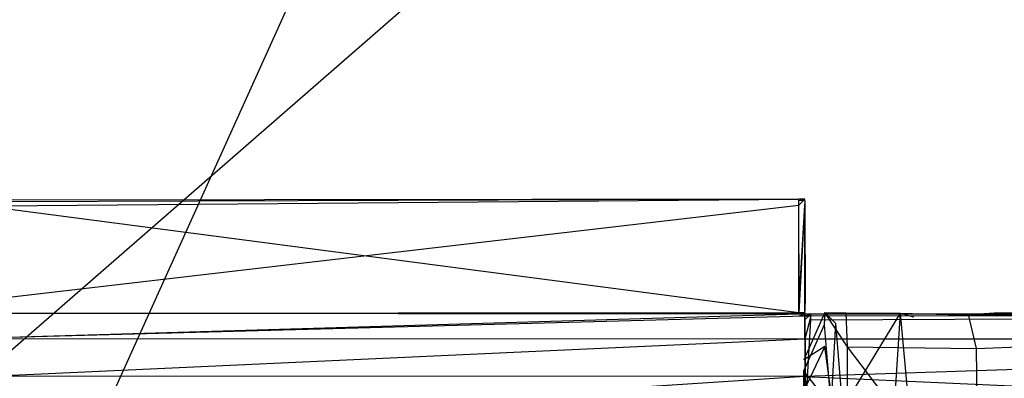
# Model space of a CAD drawing. Extents: x 0 to 0.376, y -0.701 to 0.
# Tile 31 of 62: x 0.02 to 0.058, y -0.26 to -0.246. Entities that reach past the tile are written whole.
import ezdxf

# ---------------------------------------------------------------- set-up
doc = ezdxf.new("R2010")
doc.units = 0
for name, color, linetype in [('L0_WC_N_567710__1___REPLACEMTFO', 7, 'CONTINUOUS'), ('L2_SITZ_N_567710__0___REPLACEMT', 7, 'CONTINUOUS'), ('L3_DECKEL_N_567710__0___REPLACE', 7, 'CONTINUOUS')]:
    doc.layers.add(name, color=color, linetype=linetype)

msp = doc.modelspace()

# ---------------------------------------------------------------- linework, layer by layer
at = {"layer": 'L0_WC_N_567710__1___REPLACEMTFO', "color": 8}
for points, invisible_edges in [([(0.014512, -0.263271, 0.400031), (0.18806, -0.11187, 0.400031), (0.014505, -0.11187, 0.400031), (0.014512, -0.263271, 0.400031)], 13), ([(0.18806, -0.11187, 0.400031), (0.014512, -0.263271, 0.400031), (0.18806, -0.263271, 0.400031), (0.18806, -0.11187, 0.400031)], 14), ([(0.021973, -0.111851, 0.350261), (0.017268, -0.263592, 0.350059), (0.017249, -0.111857, 0.350263), (0.021973, -0.111851, 0.350261)], 13), ([(0.017268, -0.263592, 0.350059), (0.021973, -0.111851, 0.350261), (0.022, -0.263732, 0.350058), (0.017268, -0.263592, 0.350059)], 14), ([(0.09066, -0.111627, 0.350261), (0.022, -0.263732, 0.350058), (0.021973, -0.111851, 0.350261), (0.09066, -0.111627, 0.350261)], 14), ([(0.09066, -0.111627, 0.350261), (0.089504, -0.26067, 0.350238), (0.022, -0.263732, 0.350058), (0.09066, -0.111627, 0.350261)], 14)]:
    msp.add_3dface(points, dxfattribs=dict(at, invisible_edges=invisible_edges))
at = {"layer": 'L2_SITZ_N_567710__0___REPLACEMT', "color": 8}
for points, invisible_edges in [([(0.051111, -0.257507, 0.426199), (0.05108, -0.257991, 0.42107), (0.050289, -0.259356, 0.425533), (0.051111, -0.257507, 0.426199)], 14), ([(0.051111, -0.257507, 0.426199), (0.050289, -0.259356, 0.425533), (0.051111, -0.258841, 0.431354), (0.051111, -0.257507, 0.426199)], 14), ([(0.051111, -0.257507, 0.426199), (0.051522, -0.257924, 0.421211), (0.05108, -0.257991, 0.42107), (0.051111, -0.257507, 0.426199)], 14), ([(0.051111, -0.257507, 0.426199), (0.051943, -0.25752, 0.426171), (0.051522, -0.257924, 0.421211), (0.051111, -0.257507, 0.426199)], 14), ([(0.051111, -0.257507, 0.426199), (0.051991, -0.258852, 0.431353), (0.051943, -0.25752, 0.426171), (0.051111, -0.257507, 0.426199)], 13), ([(0.051991, -0.258852, 0.431353), (0.051111, -0.257507, 0.426199), (0.051111, -0.258841, 0.431354), (0.051991, -0.258852, 0.431353)], 14), ([(0.051943, -0.25752, 0.426171), (0.054048, -0.257542, 0.422022), (0.051522, -0.257924, 0.421211), (0.051943, -0.25752, 0.426171)], 14), ([(0.054048, -0.257542, 0.422022), (0.051801, -0.261237, 0.414473), (0.051522, -0.257924, 0.421211), (0.054048, -0.257542, 0.422022)], 14), ([(0.054048, -0.257542, 0.422022), (0.053785, -0.261606, 0.413876), (0.051801, -0.261237, 0.414473), (0.054048, -0.257542, 0.422022)], 14), ([(0.057016, -0.258911, 0.431342), (0.056701, -0.257596, 0.426011), (0.051943, -0.25752, 0.426171), (0.057016, -0.258911, 0.431342)], 14), ([(0.051991, -0.258852, 0.431353), (0.057016, -0.258911, 0.431342), (0.051943, -0.25752, 0.426171), (0.051991, -0.258852, 0.431353)], 14), ([(0.051943, -0.25752, 0.426171), (0.056701, -0.257596, 0.426011), (0.054048, -0.257542, 0.422022), (0.051943, -0.25752, 0.426171)], 14), ([(0.054048, -0.257542, 0.422022), (0.054415, -0.261643, 0.413887), (0.053785, -0.261606, 0.413876), (0.054048, -0.257542, 0.422022)], 14), ([(0.056701, -0.257596, 0.426011), (0.057711, -0.257525, 0.422203), (0.054048, -0.257542, 0.422022), (0.056701, -0.257596, 0.426011)], 14), ([(0.057711, -0.257525, 0.422203), (0.057792, -0.257648, 0.421436), (0.054048, -0.257542, 0.422022), (0.057711, -0.257525, 0.422203)], 14), ([(0.054048, -0.257542, 0.422022), (0.05457, -0.257675, 0.421405), (0.054415, -0.261643, 0.413887), (0.054048, -0.257542, 0.422022)], 14), ([(0.054048, -0.257542, 0.422022), (0.057792, -0.257648, 0.421436), (0.05457, -0.257675, 0.421405), (0.054048, -0.257542, 0.422022)], 14), ([(0.056701, -0.257596, 0.426011), (0.078886, -0.257692, 0.422435), (0.057711, -0.257525, 0.422203), (0.056701, -0.257596, 0.426011)], 14), ([(0.057016, -0.258911, 0.431342), (0.079183, -0.25816, 0.427207), (0.056701, -0.257596, 0.426011), (0.057016, -0.258911, 0.431342)], 14), ([(0.079183, -0.25816, 0.427207), (0.078886, -0.257692, 0.422435), (0.056701, -0.257596, 0.426011), (0.079183, -0.25816, 0.427207)], 14), ([(0.057711, -0.257525, 0.422203), (0.078739, -0.257481, 0.421445), (0.057792, -0.257648, 0.421436), (0.057711, -0.257525, 0.422203)], 14), ([(0.078886, -0.257692, 0.422435), (0.078739, -0.257481, 0.421445), (0.057711, -0.257525, 0.422203), (0.078886, -0.257692, 0.422435)], 14), ([(0.05108, -0.257991, 0.42107), (0.050284, -0.259801, 0.421233), (0.050289, -0.259356, 0.425533), (0.05108, -0.257991, 0.42107)], 14), ([(0.05108, -0.257991, 0.42107), (0.051346, -0.261152, 0.41461), (0.050284, -0.259801, 0.421233), (0.05108, -0.257991, 0.42107)], 14), ([(0.051522, -0.257924, 0.421211), (0.051346, -0.261152, 0.41461), (0.05108, -0.257991, 0.42107), (0.051522, -0.257924, 0.421211)], 14), ([(0.051346, -0.261152, 0.41461), (0.051522, -0.257924, 0.421211), (0.051801, -0.261237, 0.414473), (0.051346, -0.261152, 0.41461)], 13), ([(0.078524, -0.259294, 0.431517), (0.079183, -0.25816, 0.427207), (0.057016, -0.258911, 0.431342), (0.078524, -0.259294, 0.431517)], 14), ([(0.051111, -0.258841, 0.431354), (0.050289, -0.259356, 0.425533), (0.050291, -0.260566, 0.429856), (0.051111, -0.258841, 0.431354)], 14), ([(0.051111, -0.258841, 0.431354), (0.050291, -0.260566, 0.429856), (0.051111, -0.265551, 0.438237), (0.051111, -0.258841, 0.431354)], 14), ([(0.051111, -0.258841, 0.431354), (0.052003, -0.265551, 0.438237), (0.051991, -0.258852, 0.431353), (0.051111, -0.258841, 0.431354)], 13), ([(0.052003, -0.265551, 0.438237), (0.051111, -0.258841, 0.431354), (0.051111, -0.265551, 0.438237), (0.052003, -0.265551, 0.438237)], 14), ([(0.057103, -0.265551, 0.438237), (0.057016, -0.258911, 0.431342), (0.051991, -0.258852, 0.431353), (0.057103, -0.265551, 0.438237)], 14), ([(0.057103, -0.265551, 0.438237), (0.051991, -0.258852, 0.431353), (0.052003, -0.265551, 0.438237), (0.057103, -0.265551, 0.438237)], 14), ([(0.057103, -0.265551, 0.438237), (0.078524, -0.259294, 0.431517), (0.057016, -0.258911, 0.431342), (0.057103, -0.265551, 0.438237)], 14), ([(0.050284, -0.259801, 0.421233), (0.050287, -0.260143, 0.425277), (0.050289, -0.259356, 0.425533), (0.050284, -0.259801, 0.421233)], 14), ([(0.050287, -0.260143, 0.425277), (0.050291, -0.260566, 0.429856), (0.050289, -0.259356, 0.425533), (0.050287, -0.260143, 0.425277)], 14), ([(0.057103, -0.265551, 0.438237), (0.078761, -0.265624, 0.438214), (0.078524, -0.259294, 0.431517), (0.057103, -0.265551, 0.438237)], 14), ([(0.050284, -0.259801, 0.421233), (0.051346, -0.261152, 0.41461), (0.050274, -0.262967, 0.415517), (0.050284, -0.259801, 0.421233)], 14), ([(0.050274, -0.262967, 0.415517), (0.050283, -0.260569, 0.421327), (0.050284, -0.259801, 0.421233), (0.050274, -0.262967, 0.415517)], 14), ([(0.050287, -0.260143, 0.425277), (0.050284, -0.259801, 0.421233), (0.050283, -0.260569, 0.421327), (0.050287, -0.260143, 0.425277)], 13)]:
    msp.add_3dface(points, dxfattribs=dict(at, invisible_edges=invisible_edges))
at = {"layer": 'L3_DECKEL_N_567710__0___REPLACE', "color": 8}
for points, invisible_edges in [([(0.0501, -0.253095, 0.420245), (0.017118, -0.253366, 0.419947), (0.017104, -0.253138, 0.420003), (0.0501, -0.253095, 0.420245)], 13), ([(0.017109, -0.253194, 0.420234), (0.0501, -0.253095, 0.420245), (0.017104, -0.253138, 0.420003), (0.017109, -0.253194, 0.420234)], 13), ([(0.0501, -0.253095, 0.420245), (0.017109, -0.253194, 0.420234), (0.0501, -0.25315, 0.420472), (0.0501, -0.253095, 0.420245)], 14), ([(0.017118, -0.253366, 0.419947), (0.0501, -0.253095, 0.420245), (0.050101, -0.253323, 0.420189), (0.017118, -0.253366, 0.419947)], 14), ([(0.050334, -0.253095, 0.420246), (0.050101, -0.253323, 0.420189), (0.0501, -0.253095, 0.420245), (0.050334, -0.253095, 0.420246)], 13), ([(0.0501, -0.25315, 0.420472), (0.050334, -0.253095, 0.420246), (0.0501, -0.253095, 0.420245), (0.0501, -0.25315, 0.420472)], 13), ([(0.050334, -0.253095, 0.420246), (0.0501, -0.25315, 0.420472), (0.050334, -0.253149, 0.420474), (0.050334, -0.253095, 0.420246)], 14), ([(0.050101, -0.253323, 0.420189), (0.050334, -0.253095, 0.420246), (0.050335, -0.253323, 0.420191), (0.050101, -0.253323, 0.420189)], 14), ([(0.050334, -0.253149, 0.420474), (0.050335, -0.253323, 0.420191), (0.050334, -0.253095, 0.420246), (0.050334, -0.253149, 0.420474)], 14), ([(0.0501, -0.25752, 0.438773), (0.0501, -0.25315, 0.420472), (0.017109, -0.253194, 0.420234), (0.0501, -0.25752, 0.438773)], 14), ([(0.017503, -0.25755, 0.438276), (0.0501, -0.25752, 0.438773), (0.017109, -0.253194, 0.420234), (0.017503, -0.25755, 0.438276)], 13), ([(0.050101, -0.253323, 0.420189), (0.017356, -0.257142, 0.419029), (0.017118, -0.253366, 0.419947), (0.050101, -0.253323, 0.420189)], 13), ([(0.017356, -0.257142, 0.419029), (0.050101, -0.253323, 0.420189), (0.050117, -0.25711, 0.419282), (0.017356, -0.257142, 0.419029)], 14), ([(0.0501, -0.25752, 0.438773), (0.050334, -0.253149, 0.420474), (0.0501, -0.25315, 0.420472), (0.0501, -0.25752, 0.438773)], 13), ([(0.050334, -0.253149, 0.420474), (0.0501, -0.25752, 0.438773), (0.050334, -0.257519, 0.438773), (0.050334, -0.253149, 0.420474)], 14), ([(0.050335, -0.253323, 0.420191), (0.050117, -0.25711, 0.419282), (0.050101, -0.253323, 0.420189), (0.050335, -0.253323, 0.420191)], 13), ([(0.050117, -0.25711, 0.419282), (0.050335, -0.253323, 0.420191), (0.050351, -0.25711, 0.419284), (0.050117, -0.25711, 0.419282)], 14), ([(0.050335, -0.253323, 0.420191), (0.050334, -0.253149, 0.420474), (0.050336, -0.253377, 0.42042), (0.050335, -0.253323, 0.420191)], 13), ([(0.050334, -0.257519, 0.438773), (0.050336, -0.253377, 0.42042), (0.050334, -0.253149, 0.420474), (0.050334, -0.257519, 0.438773)], 14), ([(0.050336, -0.253377, 0.42042), (0.050334, -0.257519, 0.438773), (0.050336, -0.257744, 0.438708), (0.050336, -0.253377, 0.42042)], 13), ([(0.050336, -0.253377, 0.42042), (0.050351, -0.25711, 0.419284), (0.050335, -0.253323, 0.420191), (0.050336, -0.253377, 0.42042)], 14), ([(0.050351, -0.25711, 0.419284), (0.050336, -0.253377, 0.42042), (0.050351, -0.257164, 0.419512), (0.050351, -0.25711, 0.419284)], 13), ([(0.050336, -0.257744, 0.438708), (0.050351, -0.257164, 0.419512), (0.050336, -0.253377, 0.42042), (0.050336, -0.257744, 0.438708)], 14), ([(0.050351, -0.257164, 0.419512), (0.050336, -0.257744, 0.438708), (0.050358, -0.261459, 0.437542), (0.050351, -0.257164, 0.419512)], 13), ([(0.0501, -0.25752, 0.438773), (0.017503, -0.25755, 0.438276), (0.0501, -0.257574, 0.439002), (0.0501, -0.25752, 0.438773)], 14), ([(0.01788, -0.258533, 0.441043), (0.0501, -0.257574, 0.439002), (0.017503, -0.25755, 0.438276), (0.01788, -0.258533, 0.441043)], 13), ([(0.0501, -0.257574, 0.439002), (0.01788, -0.258533, 0.441043), (0.0501, -0.257653, 0.439223), (0.0501, -0.257574, 0.439002)], 14), ([(0.01788, -0.258533, 0.441043), (0.050334, -0.257653, 0.439228), (0.0501, -0.257653, 0.439223), (0.01788, -0.258533, 0.441043)], 13), ([(0.050334, -0.257653, 0.439228), (0.01788, -0.258533, 0.441043), (0.050334, -0.25855, 0.441769), (0.050334, -0.257653, 0.439228)], 14), ([(0.0501, -0.257574, 0.439002), (0.050334, -0.257519, 0.438773), (0.0501, -0.25752, 0.438773), (0.0501, -0.257574, 0.439002)], 13), ([(0.050334, -0.257519, 0.438773), (0.0501, -0.257574, 0.439002), (0.050334, -0.257574, 0.439007), (0.050334, -0.257519, 0.438773)], 14), ([(0.0501, -0.257653, 0.439223), (0.050334, -0.257574, 0.439007), (0.0501, -0.257574, 0.439002), (0.0501, -0.257653, 0.439223)], 13), ([(0.050334, -0.257574, 0.439007), (0.0501, -0.257653, 0.439223), (0.050334, -0.257653, 0.439228), (0.050334, -0.257574, 0.439007)], 14), ([(0.050334, -0.257574, 0.439007), (0.050336, -0.257744, 0.438708), (0.050334, -0.257519, 0.438773), (0.050334, -0.257574, 0.439007)], 14), ([(0.05057, -0.257574, 0.439011), (0.050336, -0.257802, 0.438935), (0.050334, -0.257574, 0.439007), (0.05057, -0.257574, 0.439011)], 13), ([(0.050336, -0.257744, 0.438708), (0.050334, -0.257574, 0.439007), (0.050336, -0.257802, 0.438935), (0.050336, -0.257744, 0.438708)], 13), ([(0.050334, -0.257653, 0.439228), (0.05057, -0.257574, 0.439011), (0.050334, -0.257574, 0.439007), (0.050334, -0.257653, 0.439228)], 13), ([(0.05057, -0.257574, 0.439011), (0.050334, -0.257653, 0.439228), (0.050566, -0.257653, 0.439232), (0.05057, -0.257574, 0.439011)], 14), ([(0.050334, -0.25855, 0.441769), (0.050566, -0.257653, 0.439232), (0.050334, -0.257653, 0.439228), (0.050334, -0.25855, 0.441769)], 13), ([(0.050566, -0.257653, 0.439232), (0.050334, -0.25855, 0.441769), (0.094239, -0.25856, 0.442582), (0.050566, -0.257653, 0.439232)], 14), ([(0.050336, -0.257802, 0.438935), (0.05057, -0.257574, 0.439011), (0.05057, -0.257797, 0.438937), (0.050336, -0.257802, 0.438935)], 14), ([(0.050566, -0.257653, 0.439232), (0.09421, -0.257588, 0.43982), (0.05057, -0.257574, 0.439011), (0.050566, -0.257653, 0.439232)], 13), ([(0.09421, -0.257588, 0.43982), (0.050566, -0.257653, 0.439232), (0.094212, -0.257666, 0.440041), (0.09421, -0.257588, 0.43982)], 14), ([(0.094239, -0.25856, 0.442582), (0.094212, -0.257666, 0.440041), (0.050566, -0.257653, 0.439232), (0.094239, -0.25856, 0.442582)], 14), ([(0.09421, -0.257588, 0.43982), (0.05057, -0.257797, 0.438937), (0.05057, -0.257574, 0.439011), (0.09421, -0.257588, 0.43982)], 13), ([(0.05057, -0.257797, 0.438937), (0.09421, -0.257588, 0.43982), (0.094211, -0.257809, 0.439742), (0.05057, -0.257797, 0.438937)], 14), ([(0.050336, -0.257802, 0.438935), (0.050358, -0.261459, 0.437542), (0.050336, -0.257744, 0.438708), (0.050336, -0.257802, 0.438935)], 14), ([(0.05057, -0.257797, 0.438937), (0.050358, -0.261512, 0.437768), (0.050336, -0.257802, 0.438935), (0.05057, -0.257797, 0.438937)], 13), ([(0.050358, -0.261459, 0.437542), (0.050336, -0.257802, 0.438935), (0.050358, -0.261512, 0.437768), (0.050358, -0.261459, 0.437542)], 13), ([(0.050358, -0.261512, 0.437768), (0.05057, -0.257797, 0.438937), (0.050594, -0.261512, 0.437772), (0.050358, -0.261512, 0.437768)], 14), ([(0.094211, -0.257809, 0.439742), (0.050594, -0.261512, 0.437772), (0.05057, -0.257797, 0.438937), (0.094211, -0.257809, 0.439742)], 14), ([(0.094229, -0.261482, 0.438449), (0.050594, -0.261512, 0.437772), (0.094211, -0.257809, 0.439742), (0.094229, -0.261482, 0.438449)], 14), ([(0.018876, -0.259999, 0.443207), (0.050334, -0.25855, 0.441769), (0.01788, -0.258533, 0.441043), (0.018876, -0.259999, 0.443207)], 13), ([(0.050334, -0.25855, 0.441769), (0.018876, -0.259999, 0.443207), (0.050334, -0.26001, 0.443912), (0.050334, -0.25855, 0.441769)], 14), ([(0.050334, -0.26001, 0.443912), (0.094239, -0.25856, 0.442582), (0.050334, -0.25855, 0.441769), (0.050334, -0.26001, 0.443912)], 13), ([(0.094239, -0.25856, 0.442582), (0.050334, -0.26001, 0.443912), (0.094263, -0.260018, 0.444726), (0.094239, -0.25856, 0.442582)], 14), ([(0.018876, -0.259999, 0.443207), (0.01505, -0.262551, 0.44463), (0.02049, -0.261948, 0.444769), (0.018876, -0.259999, 0.443207)], 14), ([(0.02049, -0.261948, 0.444769), (0.050334, -0.26001, 0.443912), (0.018876, -0.259999, 0.443207), (0.02049, -0.261948, 0.444769)], 13), ([(0.050334, -0.26001, 0.443912), (0.02049, -0.261948, 0.444769), (0.050334, -0.261956, 0.445436), (0.050334, -0.26001, 0.443912)], 14), ([(0.094281, -0.261962, 0.446251), (0.050334, -0.26001, 0.443912), (0.050334, -0.261956, 0.445436), (0.094281, -0.261962, 0.446251)], 13), ([(0.050334, -0.26001, 0.443912), (0.094281, -0.261962, 0.446251), (0.094263, -0.260018, 0.444726), (0.050334, -0.26001, 0.443912)], 14)]:
    msp.add_3dface(points, dxfattribs=dict(at, invisible_edges=invisible_edges))

doc.saveas('drawing.dxf')
